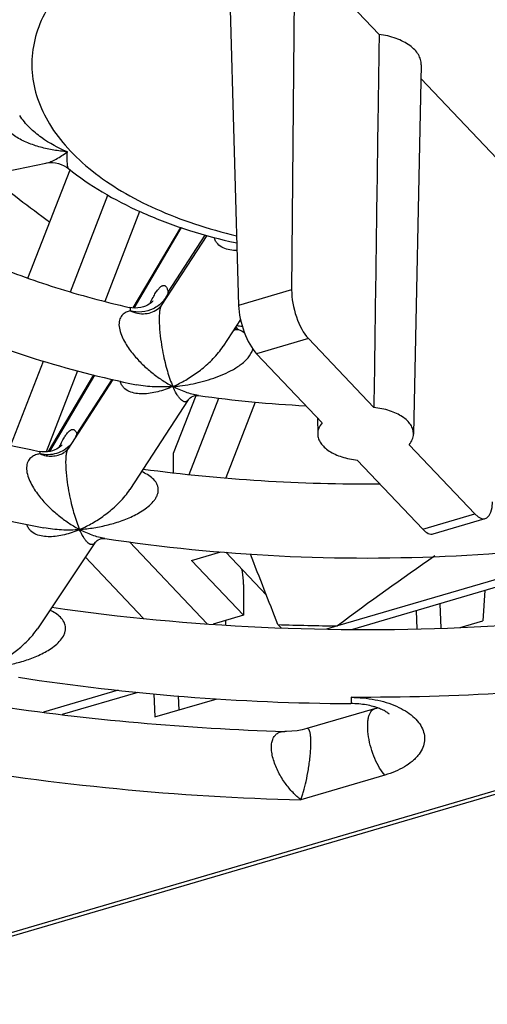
# Model space of a CAD drawing. Header units: millimetres. Extents: x 0 to 841, y 0 to 594.
# Tile 31 of 61: x 742 to 748, y 138 to 152. Entities that reach past the tile are written whole.
import ezdxf

# ---------------------------------------------------------------- set-up
doc = ezdxf.new("R2010")
doc.units = ezdxf.units.MM
doc.header["$LTSCALE"] = 46.255
doc.layers.get('0').update_dxf_attribs({"linetype": 'CONTINUOUS'})
doc.layers.add('ROUNDS', color=7, linetype='CONTINUOUS')

msp = doc.modelspace()

# ---------------------------------------------------------------- linework, layer by layer
at = {"color": 7, "linetype": 'CONTINUOUS'}
for p, q in [((745.336, 152.9318), (746.7038, 151.4879)), ((745.5616, 152.2753), (745.5246, 148.0418)), ((744.6924, 152.0199), (744.8103, 147.832)), ((747.2724, 151.0777), (747.1672, 146.0948)), ((747.2685, 150.8919), (748.5933, 149.4934)), ((739.3527, 149.1636), (742.2126, 149.7508)), ((741.9703, 148.2003), (742.5367, 149.6611)), ((742.5417, 148.0131), (743.0476, 149.3177)), ((743.4746, 149.0997), (743.004, 147.8861)), ((744.3817, 148.7745), (743.7664, 147.8293)), ((771.5842, 148.0801), (736.2752, 137.7092)), ((744.8359, 147.6393), (744.6032, 147.2818)), ((746.6335, 146.453), (745.7503, 147.3853)), ((741.7396, 145.9446), (742.1789, 147.0777)), ((745.0511, 147.18), (745.9343, 146.2476)), ((742.6396, 146.9465), (742.2164, 145.8552)), ((743.116, 146.8304), (742.5063, 145.8939)), ((744.131, 146.5566), (743.3435, 145.347)), ((743.9342, 145.8389), (744.2357, 146.6164)), ((744.1442, 145.55), (744.5442, 146.5813)), ((745.0348, 146.5274), (744.6376, 145.5031)), ((745.8721, 146.3133), (745.8767, 146.0949)), ((747.9928, 145.0182), (747.1095, 145.9505)), ((743.9342, 145.5719), (743.9342, 145.8389)), ((746.4103, 145.7452), (747.2936, 144.8128)), ((747.433, 144.7479), (748.1353, 144.9542)), ((742.8706, 144.6289), (742.0962, 143.4678)), ((743.3369, 144.641), (744.3838, 143.536)), ((744.1765, 144.3898), (744.5706, 144.5056)), ((745.1845, 143.9224), (744.6372, 144.5001)), ((744.8764, 143.651), (744.1765, 144.3898)), ((744.8764, 144.0663), (744.8764, 143.651)), ((748.1315, 143.9854), (748.1048, 143.5771)), ((747.5242, 143.807), (747.5382, 143.4756)), ((744.8764, 143.651), (744.4652, 143.5302)), ((747.2017, 143.7123), (747.2132, 143.468)), ((744.635, 143.5801), (744.631, 143.5184)), ((747.7978, 143.4869), (748.1048, 143.5771)), ((743.6678, 142.5904), (743.6825, 142.2782)), ((743.995, 142.5626), (744.0031, 142.3723)), ((743.6825, 142.2782), (744.5208, 142.5244))]:
    msp.add_line(p, q, dxfattribs=at)
at = {"color": 9, "linetype": 'CONTINUOUS'}
for p, q in [((771.545, 148.1215), (736.2047, 137.7415)), ((745.5246, 148.0418), (744.8103, 147.832)), ((745.7503, 147.3853), (745.0511, 147.18)), ((747.2936, 144.8128), (747.9928, 145.0182)), ((746.7832, 141.4942), (745.6508, 141.1616))]:
    msp.add_line(p, q, dxfattribs=at)
at = {"color": 7, "linetype": 'CONTINUOUS'}
msp.add_lwpolyline([(745.7301, 142.1213), (745.668, 142.1053), (745.5971, 142.0924), (745.5255, 142.0849), (745.4539, 142.0828), (745.4324, 142.0832)], dxfattribs=at)
for centre, radius, start, end in [((746.4745, 162.0202), 14.5604, 263.32978, 263.63081), ((746.4882, 162.1098), 15.651, 261.84651, 267.16686), ((746.5158, 167.9065), 22.4833, 262.35186, 270.50506), ((742.7583, 145.338), 0.5389, 259.89175, 260.55755), ((397.1614, 8.4176), 373.4726, 21.208352, 21.364755), ((771.4866, 109.6705), 42.2756, 124.63971, 126.83344), ((746.5244, 178.3258), 34.8207, 268.04935, 269.37209)]:
    msp.add_arc(centre, radius, start, end, dxfattribs=at)
at = {"color": 9, "linetype": 'CONTINUOUS'}
msp.add_arc((746.4662, 175.3645), 34.2126, 260.30051, 268.63434, dxfattribs=at)
at = {"color": 7, "linetype": 'CONTINUOUS'}
for centre, major_axis, ratio, start_param, end_param in [((746.5233, 159.6366), (14.6153, -13.725), 0.5459425, -1.4114685, -1.3595188), ((745.758, 147.8029), (-0.1336, 0.4819), 0.3972604, 0.9456769, 2.49902), ((745.0434, 147.593), (-0.1481, 0.4776), 0.3778254, 0.9339766, 2.4873197), ((748.0005, 145.4357), (-0.1336, 0.4819), 0.3972604, -3.7841653, -2.2308223), ((747.2859, 145.2258), (-0.1481, 0.4776), 0.3778254, -3.7958657, -3.1472325)]:
    msp.add_ellipse(centre, major_axis=major_axis, ratio=ratio, start_param=start_param, end_param=end_param, dxfattribs=at)
at = {"color": 9, "linetype": 'CONTINUOUS'}
for points, knots in [([(744.4227, 153.2992), (744.6905, 153.3779), (745.248, 153.5026), (746.1084, 153.5939), (746.9846, 153.5912), (747.8433, 153.4947), (748.6527, 153.3078), (749.3826, 153.0376), (749.9168, 152.743), (750.2763, 152.4716), (750.569, 152.1982), (750.8002, 151.8925), (750.9462, 151.5633), (751.01, 151.3173), (751.0297, 151.0687), (751.0051, 150.8201), (750.9365, 150.5746), (750.7841, 150.2464), (750.5471, 149.9423), (750.2491, 149.6707), (749.8845, 149.4017), (749.345, 149.1105), (748.8731, 148.9399), (748.6222, 148.8662)], [0, 0, 0, 0, 0.0746677, 0.1523224, 0.23096, 0.3085021, 0.3829532, 0.4525664, 0.5160327, 0.5452645, 0.5727984, 0.6230612, 0.6463209, 0.6687252, 0.6906935, 0.7126873, 0.7351655, 0.7585409, 0.8091241, 0.8368406, 0.8662592, 0.9300843, 1, 1, 1, 1]), ([(744.4227, 153.2992), (744.2402, 153.2456), (743.8903, 153.1256), (743.4031, 152.9005), (742.9767, 152.6394), (742.6194, 152.3468), (742.3382, 152.0277), (742.1395, 151.6873), (742.0292, 151.3317), (742.0116, 150.9692), (742.0878, 150.6099), (742.2542, 150.2629), (742.5054, 149.9352), (742.8351, 149.6321), (743.2366, 149.3587), (743.7022, 149.1196), (744.2229, 148.9193), (744.5919, 148.8163), (744.783, 148.7717)], [0, 0, 0, 0, 0.0777407, 0.150908, 0.2189331, 0.2815676, 0.3389804, 0.3918626, 0.4414969, 0.4897019, 0.5385699, 0.590063, 0.6456796, 0.7063272, 0.772357, 0.8436635, 0.919787, 1, 1, 1, 1]), ([(754.4632, 143.6242), (753.8271, 143.4399), (752.5196, 143.118), (750.505, 142.7783), (748.431, 142.5779), (747.0309, 142.5391), (746.3279, 142.5436)], [0, 0, 0, 0, 0.2413325, 0.4900896, 0.7438398, 1, 1, 1, 1]), ([(745.6508, 141.1616), (745.6123, 141.1904), (745.5366, 141.2597), (745.4345, 141.3839), (745.3439, 141.5309), (745.2862, 141.6673), (745.2586, 141.7797), (745.2502, 141.8588), (745.2549, 141.9296), (745.2726, 141.9889), (745.3019, 142.0344), (745.3405, 142.0651), (745.3852, 142.0814), (745.4165, 142.0837), (745.4324, 142.0832)], [0, 0, 0, 0, 0.1253096, 0.2657274, 0.4176619, 0.5738197, 0.649027, 0.718597, 0.7800682, 0.8327027, 0.8779983, 0.9189612, 0.958808, 1, 1, 1, 1]), ([(745.6508, 141.1616), (745.657, 141.1787), (745.6691, 141.2153), (745.6933, 141.2975), (745.722, 141.4155), (745.7467, 141.543), (745.7636, 141.6537), (745.7742, 141.7397), (745.7817, 141.8241), (745.7854, 141.9032), (745.785, 141.973), (745.7807, 142.0305), (745.7727, 142.0738), (745.7631, 142.1008), (745.7532, 142.1145), (745.7459, 142.1203), (745.7379, 142.1227), (745.7326, 142.122), (745.7301, 142.1213)], [0, 0, 0, 0, 0.0546101, 0.1160522, 0.2575039, 0.4198132, 0.5064046, 0.5942553, 0.6804543, 0.7611382, 0.8321541, 0.8902835, 0.934192, 0.9645677, 0.9755111, 0.9843919, 0.992168, 1, 1, 1, 1])]:
    msp.add_open_spline(points, degree=3, knots=knots, dxfattribs=at)
at = {"color": 7, "linetype": 'CONTINUOUS'}
for points, knots in [([(746.7038, 151.4879), (746.6979, 151.0684), (746.6742, 149.3901), (746.6508, 147.7118), (746.6335, 146.453)], [0, 0, 0, 0, 0.2499609, 1, 1, 1, 1]), ([(747.2724, 151.0777), (747.2729, 151.1011), (747.2664, 151.1496), (747.2352, 151.2188), (747.1841, 151.2834), (747.1151, 151.3418), (747.03, 151.3928), (746.8942, 151.451), (746.7816, 151.4771), (746.7038, 151.4879)], [0, 0, 0, 0, 0.0926714, 0.1904007, 0.2973766, 0.4159368, 0.5467012, 0.6889503, 1, 1, 1, 1]), ([(742.515, 149.6776), (742.6591, 149.5622), (742.9741, 149.3466), (743.4968, 149.0777), (744.0744, 148.8559), (744.4819, 148.7432), (744.6921, 148.6949)], [0, 0, 0, 0, 0.2300966, 0.4739859, 0.7311604, 1, 1, 1, 1]), ([(739.8729, 149.2703), (740.1018, 149.104), (740.6028, 148.7898), (741.4309, 148.3915), (742.3522, 148.0548), (743.0029, 147.8801), (743.3396, 147.8039)], [0, 0, 0, 0, 0.2241224, 0.4670579, 0.7266099, 1, 1, 1, 1]), ([(738.7504, 148.8925), (739.0389, 148.6332), (739.6918, 148.1498), (740.8066, 147.5596), (742.0682, 147.0844), (742.9666, 146.8557), (743.4322, 146.7614)], [0, 0, 0, 0, 0.2238511, 0.4661762, 0.7258347, 1, 1, 1, 1]), ([(736.0758, 148.4905), (736.4528, 148.1804), (737.3008, 147.5972), (738.7359, 146.8741), (740.3621, 146.2788), (741.5197, 145.9851), (742.1204, 145.8615)], [0, 0, 0, 0, 0.2202549, 0.4622045, 0.7233145, 1, 1, 1, 1]), ([(734.9851, 148.119), (735.4146, 147.7139), (736.1398, 147.1594), (737.204, 146.5295), (738.0899, 146.0897), (739.0385, 145.6963), (740.3961, 145.2307), (741.4595, 144.9686), (742.1842, 144.8292)], [0, 0, 0, 0, 0.2210699, 0.3394356, 0.4628475, 0.5910486, 0.7236602, 1, 1, 1, 1]), ([(747.1672, 146.0948), (747.1676, 146.116), (747.1613, 146.1601), (747.1314, 146.2226), (747.0828, 146.2804), (747.0174, 146.3321), (746.9371, 146.3765), (746.81, 146.4257), (746.7054, 146.4459), (746.6335, 146.453)], [0, 0, 0, 0, 0.0913513, 0.1882111, 0.2949969, 0.4139973, 0.5455911, 0.688711, 1, 1, 1, 1]), ([(745.9343, 146.2476), (745.9161, 146.2252), (745.8865, 146.1773), (745.8762, 146.1213), (745.8767, 146.0949)], [0, 0, 0, 0, 0.5217701, 1, 1, 1, 1]), ([(745.8767, 146.0949), (745.8771, 146.074), (745.8851, 146.0307), (745.9165, 145.9696), (745.9659, 145.9133), (746.0313, 145.863), (746.111, 145.8197), (746.2365, 145.7719), (746.3396, 145.7521), (746.4103, 145.7452)], [0, 0, 0, 0, 0.0913048, 0.1886044, 0.2959402, 0.41533, 0.5470175, 0.6899065, 1, 1, 1, 1]), ([(747.1095, 145.9505), (747.1268, 145.9718), (747.1552, 146.017), (747.1666, 146.0697), (747.1672, 146.0948)], [0, 0, 0, 0, 0.52156, 1, 1, 1, 1]), ([(743.0064, 144.6874), (743.7844, 144.5685), (745.3622, 144.4121), (747.7349, 144.4145), (750.0705, 144.6509), (751.59, 144.9672), (752.3254, 145.1657)], [0, 0, 0, 0, 0.2513906, 0.5054213, 0.7566902, 1, 1, 1, 1]), ([(744.8764, 144.0663), (744.8764, 144.0826), (744.8741, 144.1528), (744.8637, 144.2225), (744.8524, 144.2752)], [0, 0, 0, 0, 0.2326318, 1, 1, 1, 1])]:
    msp.add_open_spline(points, degree=3, knots=knots, dxfattribs=at)
at = {"layer": 'ROUNDS', "color": 7, "linetype": 'CONTINUOUS'}
for p, q in [((744.0247, 148.8845), (743.385, 147.7971)), ((744.6032, 147.2819), (744.6034, 147.2821)), ((742.8532, 146.893), (742.2443, 145.858)), ((744.1309, 146.5565), (744.1309, 146.5564)), ((742.5064, 145.8941), (742.5064, 145.894)), ((743.3437, 145.3473), (743.3439, 145.3476)), ((751.3367, 144.9268), (746.3444, 143.4605)), ((750.3152, 144.7326), (746.1428, 143.5071)), ((742.8705, 144.6288), (742.8704, 144.6287)), ((743.5279, 143.6087), (742.7428, 144.4374)), ((745.3818, 143.4802), (745.3391, 143.5252)), ((742.0963, 143.468), (742.0965, 143.4684)), ((743.4513, 142.6108), (742.4302, 142.3109)), ((746.6423, 142.3892), (745.7299, 142.1212))]:
    msp.add_line(p, q, dxfattribs=at)
at = {"layer": 'ROUNDS', "color": 9, "linetype": 'CONTINUOUS'}
for p, q in [((744.0363, 148.8806), (743.3983, 147.7961)), ((743.8603, 148.0084), (744.3587, 148.7811)), ((742.8653, 146.89), (742.2597, 145.8605)), ((742.6281, 146.0935), (743.1036, 146.8331)), ((746.1428, 143.5071), (745.9958, 143.464)), ((743.1882, 142.6393), (742.178, 142.3426))]:
    msp.add_line(p, q, dxfattribs=at)
at = {"layer": 'ROUNDS', "color": 7, "linetype": 'CONTINUOUS'}
for points in [[(742.2126, 149.7508), (742.2238, 149.753), (742.2601, 149.7573), (742.2988, 149.7579), (742.339, 149.7542), (742.3794, 149.7459), (742.4189, 149.733), (742.4563, 149.716), (742.4907, 149.6955), (742.515, 149.6776)], [(743.6557, 147.8904), (743.6555, 147.8902), (743.6534, 147.8877), (743.6489, 147.8829), (743.6419, 147.876), (743.6321, 147.8674), (743.619, 147.8573), (743.6022, 147.8459), (743.5811, 147.8338), (743.5555, 147.8218), (743.5255, 147.8109), (743.4911, 147.8021), (743.4532, 147.7965), (743.4131, 147.795), (743.3722, 147.7981), (743.3396, 147.8039)], [(743.7665, 147.8295), (743.7634, 147.825), (743.756, 147.8156), (743.7453, 147.8044), (743.7351, 147.7952)], [(744.1309, 146.5564), (744.1346, 146.5616), (744.1437, 146.5719), (744.1576, 146.584), (744.1757, 146.5961), (744.1971, 146.6065), (744.2198, 146.6137), (744.2415, 146.6174), (744.2591, 146.6179), (744.2685, 146.617)], [(742.43, 145.9499), (742.4298, 145.9497), (742.4277, 145.9472), (742.4232, 145.9423), (742.4162, 145.9354), (742.4064, 145.9268), (742.3933, 145.9167), (742.3764, 145.9052), (742.3554, 145.8931), (742.3302, 145.8812), (742.3012, 145.8706), (742.2688, 145.862), (742.2332, 145.8562), (742.195, 145.854), (742.1546, 145.8561), (742.1204, 145.8615)], [(742.5064, 145.8941), (742.5005, 145.8858), (742.4917, 145.8757), (742.48, 145.8645), (742.4654, 145.853), (742.4529, 145.8449)], [(742.8704, 144.6287), (742.8719, 144.6308), (742.8778, 144.6382), (742.8875, 144.6478), (742.9009, 144.6586), (742.9179, 144.6691), (742.9376, 144.6781), (742.9586, 144.6845), (742.9788, 144.6878), (742.9959, 144.6884), (743.0063, 144.6874)]]:
    msp.add_lwpolyline(points, dxfattribs=at)
at = {"layer": 'ROUNDS', "color": 9, "linetype": 'CONTINUOUS'}
for centre, radius, start, end in [((744.9745, 149.9282), 1.2653, 257.10104, 261.44208), ((744.6655, 148.1501), 1.5961, 239.5403, 242.29253), ((745.1944, 147.2946), 1.3879, 201.54172, 203.68764), ((743.2888, 148.1952), 1.5903, 293.51643, 296.29596), ((743.7509, 148.9705), 2.2402, 274.41609, 276.85584), ((742.2771, 146.2071), 0.369, 336.91621, 342.07664), ((742.3099, 146.136), 0.3211, 349.18291, 352.40794), ((743.4251, 146.2505), 1.6289, 239.5996, 242.292), ((744.0201, 145.3998), 1.476, 201.60909, 203.62363), ((742.019, 146.2971), 1.624, 293.54528, 296.26276), ((742.4926, 147.0755), 2.2739, 274.41643, 276.81569)]:
    msp.add_arc(centre, radius, start, end, dxfattribs=at)
at = {"layer": 'ROUNDS', "color": 7, "linetype": 'CONTINUOUS'}
for centre, radius, start, end in [((742.4554, 145.7343), 0.95, 282.66574, 282.9152), ((743.0589, 145.2363), 0.5832, 227.33835, 227.62335), ((742.4632, 145.7255), 0.942, 282.42041, 282.6717), ((743.0736, 145.2447), 0.596, 227.06863, 227.34869), ((746.4987, 173.1282), 30.6698, 261.26912, 269.67499), ((746.4577, 175.7544), 33.6868, 261.51171, 268.25576), ((746.3991, 143.2179), 0.8637, 286.35544, 289.11631)]:
    msp.add_arc(centre, radius, start, end, dxfattribs=at)
at = {"layer": 'ROUNDS', "color": 9, "linetype": 'CONTINUOUS'}
for points, knots in [([(742.5009, 149.9033), (742.4398, 149.9084), (742.318, 149.9237), (742.1386, 149.963), (741.9655, 150.021), (741.8297, 150.0881), (741.7322, 150.1563), (741.6678, 150.2151), (741.616, 150.2826), (741.5834, 150.3587), (741.5791, 150.4402), (741.6074, 150.5164), (741.66, 150.5794), (741.7044, 150.6124), (741.7281, 150.6273)], [0, 0, 0, 0, 0.1319674, 0.263608, 0.3945326, 0.5239166, 0.5876092, 0.6501077, 0.7108384, 0.7692459, 0.8256145, 0.8818312, 0.9398143, 1, 1, 1, 1]), ([(742.5009, 149.9033), (742.3784, 149.9537), (742.1985, 150.0506), (741.9881, 150.2255), (741.8966, 150.3338), (741.8585, 150.3938)], [0, 0, 0, 0, 0.4856162, 0.7394665, 1, 1, 1, 1]), ([(742.2126, 149.7508), (742.2354, 149.7555), (742.2826, 149.7712), (742.381, 149.8194), (742.4527, 149.8678), (742.5009, 149.9033)], [0, 0, 0, 0, 0.2127324, 0.4519157, 1, 1, 1, 1]), ([(742.515, 149.6776), (742.514, 149.6785), (742.5121, 149.6812), (742.5088, 149.6893), (742.5057, 149.7038), (742.5029, 149.7257), (742.5008, 149.753), (742.4996, 149.785), (742.499, 149.8356), (742.4999, 149.8756), (742.5009, 149.9033)], [0, 0, 0, 0, 0.0177444, 0.0427056, 0.1142771, 0.2122249, 0.3332569, 0.4745909, 0.6339705, 1, 1, 1, 1]), ([(744.7894, 148.5721), (744.7571, 148.5718), (744.6934, 148.5761), (744.6017, 148.602), (744.535, 148.6469), (744.4965, 148.6993), (744.484, 148.7309), (744.4797, 148.7477)], [0, 0, 0, 0, 0.2524878, 0.496435, 0.7378811, 0.8643196, 1, 1, 1, 1]), ([(743.8603, 148.0084), (743.8523, 147.9849), (743.8309, 147.9391), (743.7852, 147.8777), (743.7272, 147.8254), (743.6367, 147.7705), (743.5065, 147.7342), (743.3983, 147.7437), (743.3476, 147.7581)], [0, 0, 0, 0, 0.1192372, 0.2410048, 0.3652923, 0.4916993, 0.7467835, 1, 1, 1, 1]), ([(743.666, 147.9567), (743.6767, 147.9759), (743.6972, 148.0102), (743.729, 148.0536), (743.7553, 148.0804), (743.7754, 148.0937), (743.7887, 148.0993), (743.8015, 148.101), (743.8179, 148.0979), (743.8319, 148.0856), (743.8422, 148.0688), (743.8527, 148.0443), (743.8576, 148.0234), (743.8603, 148.0084)], [0, 0, 0, 0, 0.2057918, 0.3733848, 0.5027462, 0.5542007, 0.5981814, 0.6367213, 0.672877, 0.7516178, 0.8005956, 0.8578939, 1, 1, 1, 1]), ([(743.8478, 147.9533), (743.8522, 147.9667), (743.8568, 147.9851), (743.8597, 148.0037), (743.8603, 148.0084)], [0, 0, 0, 0, 0.7477655, 1, 1, 1, 1]), ([(743.6154, 147.8552), (743.6196, 147.8644), (743.6355, 147.8987), (743.6526, 147.9325), (743.666, 147.9567)], [0, 0, 0, 0, 0.2680234, 1, 1, 1, 1]), ([(743.3476, 147.7581), (743.3287, 147.7537), (743.2912, 147.7414), (743.2493, 147.7129), (743.223, 147.6803), (743.201, 147.6364), (743.1924, 147.5653), (743.2104, 147.4755), (743.2468, 147.3858), (743.2941, 147.3015), (743.3476, 147.2236), (743.405, 147.1515), (743.4842, 147.0635), (743.5882, 146.9646), (743.7191, 146.8611), (743.8104, 146.8013), (743.8564, 146.7743)], [0, 0, 0, 0, 0.0438603, 0.0882813, 0.1120145, 0.1378061, 0.1982153, 0.2690494, 0.3429011, 0.4158151, 0.4868881, 0.5561073, 0.6236328, 0.754185, 0.8794996, 1, 1, 1, 1]), ([(743.3396, 147.8039), (743.3414, 147.8035), (743.3439, 147.8007), (743.3457, 147.796), (743.3474, 147.7883), (743.3482, 147.7755), (743.3479, 147.7644), (743.3476, 147.7581)], [0, 0, 0, 0, 0.1185332, 0.2045231, 0.313579, 0.6059843, 1, 1, 1, 1]), ([(743.3476, 147.7581), (743.3796, 147.7428), (743.4468, 147.7202), (743.5516, 147.7151), (743.6513, 147.7391), (743.7096, 147.774), (743.7351, 147.7952)], [0, 0, 0, 0, 0.2594721, 0.5119091, 0.7578886, 1, 1, 1, 1]), ([(743.7664, 147.8294), (743.7609, 147.8209), (743.7513, 147.7958), (743.7426, 147.7465), (743.7382, 147.678), (743.7393, 147.5668), (743.7511, 147.4262), (743.7739, 147.2679), (743.8015, 147.1264), (743.8406, 146.9661), (743.8761, 146.854), (743.9034, 146.785)], [0, 0, 0, 0, 0.0286771, 0.0742742, 0.1404092, 0.2212, 0.386606, 0.5363398, 0.67048, 0.7916046, 1, 1, 1, 1]), ([(744.7473, 147.5031), (744.7519, 147.5029), (744.7705, 147.5028), (744.7892, 147.5048), (744.8031, 147.5073)], [0, 0, 0, 0, 0.2429852, 1, 1, 1, 1]), ([(744.8031, 147.5073), (744.7989, 147.5076), (744.7825, 147.5089), (744.7662, 147.5111), (744.754, 147.5134)], [0, 0, 0, 0, 0.2517263, 1, 1, 1, 1]), ([(744.8031, 147.5073), (744.8007, 147.5107), (744.7916, 147.5231), (744.781, 147.5345), (744.7724, 147.5418)], [0, 0, 0, 0, 0.2681138, 1, 1, 1, 1]), ([(744.8904, 147.4583), (744.8836, 147.463), (744.8556, 147.4813), (744.8259, 147.4968), (744.8031, 147.5073)], [0, 0, 0, 0, 0.247592, 1, 1, 1, 1]), ([(743.9933, 146.7695), (744.0492, 146.7971), (744.1603, 146.8599), (744.3199, 146.9739), (744.473, 147.1121), (744.5637, 147.2212), (744.6032, 147.2819)], [0, 0, 0, 0, 0.2320633, 0.4748272, 0.7299182, 1, 1, 1, 1]), ([(744.0183, 146.7464), (744.1135, 146.7578), (744.2557, 146.784), (744.4408, 146.837), (744.5772, 146.8869), (744.709, 146.9484), (744.8126, 147.0115), (744.8879, 147.0718), (744.9533, 147.1376), (744.9911, 147.1998), (745.0002, 147.2441)], [0, 0, 0, 0, 0.2507023, 0.376856, 0.5033819, 0.6301137, 0.7566247, 0.8195227, 0.8817251, 1, 1, 1, 1]), ([(743.9234, 146.737), (743.8898, 146.7224), (743.8226, 146.696), (743.7206, 146.665), (743.6194, 146.6442), (743.5202, 146.6352), (743.4242, 146.6408), (743.3336, 146.6649), (743.2672, 146.7085), (743.2291, 146.7604), (743.2171, 146.792), (743.2131, 146.8089)], [0, 0, 0, 0, 0.1376852, 0.2712715, 0.4005358, 0.5251818, 0.6449996, 0.7604133, 0.8745567, 0.9347199, 1, 1, 1, 1]), ([(743.9234, 146.737), (743.8408, 146.7307), (743.6762, 146.7271), (743.5121, 146.7452), (743.4322, 146.7614)], [0, 0, 0, 0, 0.5038839, 1, 1, 1, 1]), ([(744.2685, 146.617), (744.2099, 146.6254), (744.091, 146.6575), (743.9792, 146.7078), (743.9234, 146.737)], [0, 0, 0, 0, 0.4845927, 1, 1, 1, 1]), ([(744.1309, 146.5564), (744.1249, 146.5472), (744.1136, 146.5351), (744.0942, 146.5296), (744.0806, 146.5303), (744.0671, 146.5347), (744.0482, 146.5452), (744.0251, 146.5658), (743.9988, 146.5981), (743.9621, 146.6546), (743.9384, 146.7027), (743.9234, 146.737)], [0, 0, 0, 0, 0.1008673, 0.1417336, 0.1820402, 0.2247985, 0.2716403, 0.3797541, 0.5078367, 0.6547739, 1, 1, 1, 1]), ([(742.4406, 146.0165), (742.4506, 146.0345), (742.4698, 146.0667), (742.4995, 146.1082), (742.5273, 146.138), (742.5532, 146.1563), (742.5753, 146.1609), (742.59, 146.1565), (742.5998, 146.1499), (742.6084, 146.1401), (742.6195, 146.1217), (742.625, 146.1053), (742.6281, 146.0935)], [0, 0, 0, 0, 0.2102145, 0.3843947, 0.5222405, 0.6262847, 0.7054532, 0.7421424, 0.7809228, 0.8245549, 0.8749451, 1, 1, 1, 1]), ([(742.3899, 145.9146), (742.3941, 145.9239), (742.41, 145.9583), (742.4272, 145.9922), (742.4406, 146.0165)], [0, 0, 0, 0, 0.2681052, 1, 1, 1, 1]), ([(742.5434, 145.9504), (742.5181, 145.9233), (742.4595, 145.8755), (742.3559, 145.8294), (742.2438, 145.8114), (742.1684, 145.8193), (742.1323, 145.8281)], [0, 0, 0, 0, 0.2482173, 0.4994447, 0.7509713, 1, 1, 1, 1]), ([(742.5064, 145.894), (742.5006, 145.8852), (742.4907, 145.8597), (742.4816, 145.8102), (742.4772, 145.7422), (742.4786, 145.632), (742.4914, 145.4925), (742.5156, 145.3352), (742.5445, 145.1945), (742.5848, 145.0356), (742.6207, 144.9246), (742.6478, 144.8563)], [0, 0, 0, 0, 0.0298158, 0.076058, 0.141883, 0.2219197, 0.3869859, 0.5370381, 0.6713341, 0.7923483, 1, 1, 1, 1]), ([(742.1323, 145.8281), (742.1123, 145.8251), (742.0727, 145.8157), (742.0169, 145.7874), (741.9703, 145.7376), (741.9467, 145.6622), (741.9534, 145.5727), (741.9834, 145.4804), (742.0281, 145.3918), (742.0979, 145.2839), (742.1969, 145.1646), (742.3261, 145.0405), (742.4603, 144.9342), (742.5538, 144.8731), (742.6008, 144.8455)], [0, 0, 0, 0, 0.0451437, 0.0899655, 0.1373056, 0.1929166, 0.2602513, 0.3338765, 0.4079282, 0.4803903, 0.6195307, 0.7519377, 0.8785828, 1, 1, 1, 1]), ([(742.1204, 145.8615), (742.1245, 145.8607), (742.1292, 145.8525), (742.1314, 145.8409), (742.1321, 145.8327), (742.1323, 145.8281)], [0, 0, 0, 0, 0.3414265, 0.62593, 1, 1, 1, 1]), ([(742.1323, 145.8281), (742.1585, 145.817), (742.2129, 145.8003), (742.2972, 145.7946), (742.3791, 145.8087), (742.4296, 145.8309), (742.4528, 145.8448)], [0, 0, 0, 0, 0.2569142, 0.5083987, 0.7554478, 1, 1, 1, 1]), ([(742.7625, 144.8177), (742.8274, 144.8254), (742.9571, 144.8465), (743.1486, 144.895), (743.3041, 144.9511), (743.4238, 145.0075), (743.51, 145.0567), (743.5903, 145.1139), (743.6496, 145.1702), (743.6882, 145.2215), (743.7107, 145.2625), (743.7249, 145.3059), (743.7288, 145.35), (743.7218, 145.3928), (743.6994, 145.4452), (743.6522, 145.5005), (743.5809, 145.551), (743.5282, 145.5771), (743.5009, 145.5888)], [0, 0, 0, 0, 0.1294762, 0.2597198, 0.3905146, 0.4560343, 0.5214812, 0.5866102, 0.6508749, 0.6824023, 0.7132251, 0.7431212, 0.7720214, 0.8001607, 0.8279827, 0.8838725, 0.9412418, 1, 1, 1, 1]), ([(742.7376, 144.8408), (742.7928, 144.868), (742.903, 144.93), (743.0616, 145.0423), (743.2142, 145.1789), (743.3044, 145.287), (743.3437, 145.3473)], [0, 0, 0, 0, 0.2315924, 0.4742618, 0.7296221, 1, 1, 1, 1]), ([(742.6658, 144.8055), (742.6324, 144.7913), (742.5654, 144.7658), (742.4639, 144.736), (742.3635, 144.7162), (742.2651, 144.7078), (742.1698, 144.7132), (742.0797, 144.7365), (742.0131, 144.7781), (741.9736, 144.8281), (741.9606, 144.8588), (741.9559, 144.8753)], [0, 0, 0, 0, 0.1377757, 0.2713638, 0.4005958, 0.5252398, 0.6451521, 0.7607861, 0.8750903, 0.9350927, 1, 1, 1, 1]), ([(742.6658, 144.8055), (742.5849, 144.7997), (742.4235, 144.7969), (742.2627, 144.8141), (742.1842, 144.8292)], [0, 0, 0, 0, 0.5037451, 1, 1, 1, 1]), ([(743.0063, 144.6874), (742.9485, 144.6963), (742.8314, 144.728), (742.721, 144.777), (742.6658, 144.8055)], [0, 0, 0, 0, 0.4850254, 1, 1, 1, 1]), ([(742.8704, 144.6287), (742.8645, 144.6198), (742.8533, 144.6081), (742.8343, 144.6028), (742.821, 144.6035), (742.8077, 144.6078), (742.7893, 144.618), (742.7666, 144.638), (742.7407, 144.6695), (742.7044, 144.7248), (742.6809, 144.7719), (742.6658, 144.8055)], [0, 0, 0, 0, 0.1006777, 0.1415232, 0.1818025, 0.2244943, 0.2712273, 0.3790585, 0.5068972, 0.6537804, 1, 1, 1, 1]), ([(741.5326, 142.9552), (741.5961, 142.9628), (741.7228, 142.9833), (741.9099, 143.0305), (742.062, 143.0852), (742.1789, 143.1404), (742.263, 143.1886), (742.3413, 143.2448), (742.4099, 143.3106), (742.4537, 143.3758), (742.473, 143.433), (742.4777, 143.4763), (742.4722, 143.5187), (742.4525, 143.5711), (742.4088, 143.6276), (742.341, 143.6798), (742.2903, 143.7072), (742.264, 143.7194)], [0, 0, 0, 0, 0.1292923, 0.2593526, 0.3899681, 0.4553982, 0.5207523, 0.5857876, 0.6499784, 0.7122119, 0.7422308, 0.7713357, 0.7997145, 0.8277418, 0.8838568, 0.9412753, 1, 1, 1, 1]), ([(741.5043, 142.981), (741.6142, 143.0345), (741.7753, 143.1352), (741.9691, 143.3058), (742.0576, 143.41), (742.0963, 143.468)], [0, 0, 0, 0, 0.4738311, 0.729379, 1, 1, 1, 1]), ([(746.3279, 142.5436), (746.3278, 142.5371), (746.3275, 142.525), (746.3271, 142.508), (746.3267, 142.4934), (746.3263, 142.4814), (746.3259, 142.472), (746.3256, 142.4658), (746.3253, 142.4622), (746.3251, 142.4604), (746.325, 142.4596), (746.3249, 142.4589), (746.3247, 142.4589)], [0, 0, 0, 0, 0.2288618, 0.429835, 0.6017684, 0.7437626, 0.8550399, 0.9350096, 0.9631232, 0.9832825, 0.9954961, 1, 1, 1, 1]), ([(746.3279, 142.5436), (746.4364, 142.5429), (746.6456, 142.5229), (746.8915, 142.4501), (747.058, 142.3641), (747.159, 142.2914), (747.2377, 142.21), (747.2916, 142.1215), (747.3186, 142.028), (747.3166, 141.9328), (747.286, 141.8399), (747.2394, 141.7686), (747.1908, 141.7151), (747.1317, 141.6614), (747.0432, 141.6005), (746.9203, 141.5396), (746.8304, 141.5081), (746.7832, 141.4942)], [0, 0, 0, 0, 0.1621362, 0.3120976, 0.3796993, 0.4413973, 0.497171, 0.5477429, 0.5947215, 0.6405158, 0.6878419, 0.7390231, 0.7665966, 0.7956163, 0.8581024, 0.9264442, 1, 1, 1, 1]), ([(746.7832, 141.4942), (746.7558, 141.5231), (746.7047, 141.5945), (746.6426, 141.7185), (746.5927, 141.86), (746.5597, 142.0058), (746.5482, 142.1243), (746.5511, 142.2103), (746.5586, 142.265), (746.5715, 142.3114), (746.5896, 142.3485), (746.6129, 142.3757), (746.6325, 142.3864), (746.6423, 142.3892)], [0, 0, 0, 0, 0.1217937, 0.2666184, 0.4236316, 0.5801158, 0.72343, 0.7867656, 0.8431516, 0.8920465, 0.9335349, 0.9686866, 1, 1, 1, 1])]:
    msp.add_open_spline(points, degree=3, knots=knots, dxfattribs=at)
at = {"layer": 'ROUNDS', "color": 7, "linetype": 'CONTINUOUS'}
for points, knots in [([(742.29, 143.7581), (743.2271, 143.6232), (745.1253, 143.4456), (747.9787, 143.4482), (750.79, 143.7163), (752.6227, 144.0748), (753.512, 144.2996)], [0, 0, 0, 0, 0.2513488, 0.5052402, 0.7564789, 1, 1, 1, 1]), ([(746.8386, 142.3177), (746.8389, 142.3173), (746.8401, 142.3156), (746.838, 142.3181), (746.8364, 142.3197), (746.8329, 142.3231), (746.8284, 142.3269), (746.8224, 142.3318), (746.8118, 142.3397), (746.795, 142.3508), (746.7705, 142.3647), (746.7409, 142.3791), (746.7064, 142.3935), (746.6678, 142.4073), (746.6098, 142.4247), (746.5306, 142.4422), (746.4297, 142.4554), (746.3601, 142.4587), (746.3247, 142.4589)], [0, 0, 0, 0, 0.0030681, 0.0055919, 0.0109572, 0.0192106, 0.0303696, 0.0444087, 0.0612719, 0.103111, 0.1549985, 0.2158644, 0.2845909, 0.3600879, 0.441329, 0.6172463, 0.8055174, 1, 1, 1, 1])]:
    msp.add_open_spline(points, degree=3, knots=knots, dxfattribs=at)

doc.saveas('drawing.dxf')
